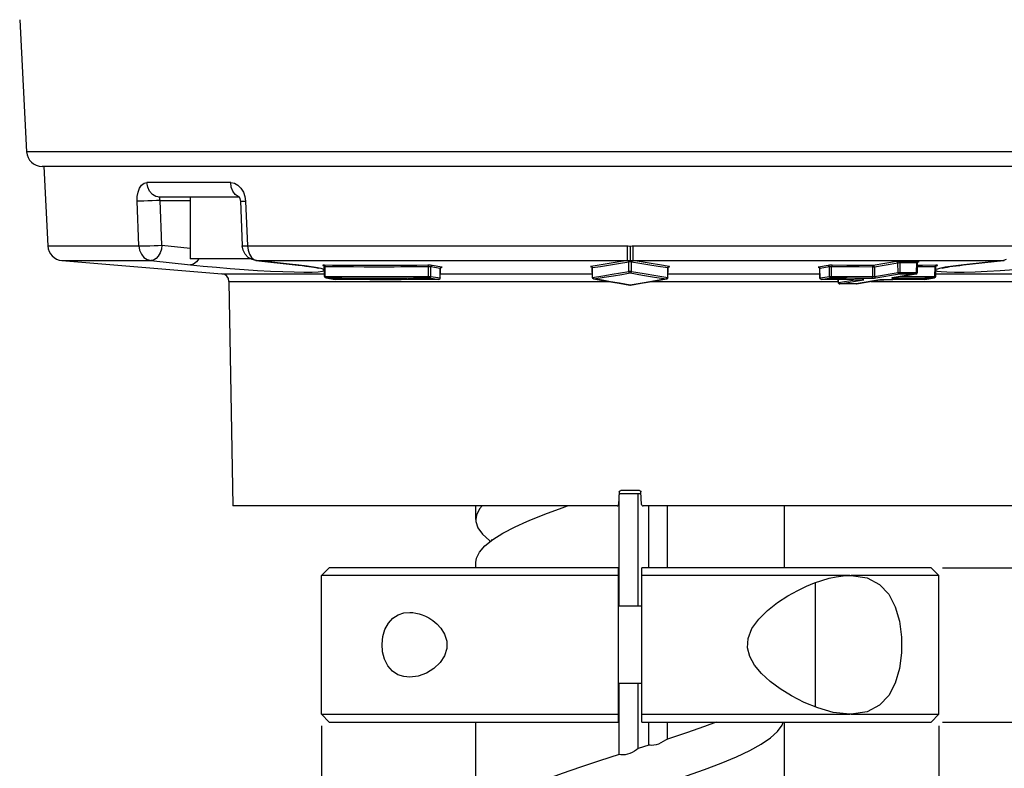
# Model space of a CAD drawing. Header units: millimetres. Extents: x 0 to 3360, y 0 to 2376.
# Tile 141 of 144: x 2755 to 2882, y 1918 to 2015. Entities that reach past the tile are written whole.
import ezdxf

# ---------------------------------------------------------------- set-up
doc = ezdxf.new("R2010")
doc.units = ezdxf.units.MM
doc.header["$LTSCALE"] = 184.8
doc.layers.get('0').update_dxf_attribs({"linetype": 'CONTINUOUS'})
for name, color, linetype in [('ASSY', 7, 'CONTINUOUS'), ('AXIS', 7, 'CONTINUOUS'), ('CHAMFER', 7, 'CONTINUOUS'), ('DRAFT', 7, 'CONTINUOUS'), ('DRIV_DIM', 7, 'CONTINUOUS'), ('ROUND', 7, 'CONTINUOUS')]:
    doc.layers.add(name, color=color, linetype=linetype)
doc.styles.get("Standard").update_dxf_attribs({"font": 'txt', "width": 0.8})
doc.dimstyles.new('DIMSTYLE_1', dxfattribs={"dimtxt": 19, "dimasz": 9, "dimexe": 2, "dimexo": 1.5, "dimgap": 4.75, "dimtad": 1, "dimdec": 3, "dimlfac": 0.5, "dimdsep": 46, "dimtxsty": 'STANDARD', "dimblk": 'OPEN', "dimblk1": 'OPEN', "dimblk2": 'OPEN', "dimcen": 0.09, "dimadec": 3, "dimazin": 2, "dimtp": 0.2, "dimtm": 0.2, "dimtfac": 1, "dimtdec": 3, "dimtofl": 0, "dimtmove": 0, "dimatfit": 3, "dimldrblk": 'OPEN', "dimfxl": 1, "dimtolj": 1, "dimarcsym": 0})
doc.dimstyles.new('DIMSTYLE_16', dxfattribs={"dimtxt": 19, "dimasz": 9, "dimexe": 2, "dimexo": 1.5, "dimgap": 4.75, "dimtad": 1, "dimdec": 3, "dimlfac": 0.5, "dimdsep": 46, "dimtxsty": 'STANDARD', "dimblk": 'OPEN', "dimblk1": 'OPEN', "dimblk2": 'OPEN', "dimcen": 0.09, "dimadec": 3, "dimazin": 2, "dimtp": 0.3, "dimtm": 0.3, "dimtfac": 1, "dimtdec": 3, "dimtofl": 0, "dimtmove": 0, "dimatfit": 3, "dimldrblk": 'OPEN', "dimfxl": 1, "dimtolj": 1, "dimarcsym": 0})

# ---------------------------------------------------------------- blocks, each defined once
blk = doc.blocks.new('_OPEN')
at = {"color": 0, "linetype": 'BYBLOCK'}
for p, q in [((0, 0), (-1, 0.333)), ((-1, -0.333), (0, 0)), ((-1, 0), (0, 0))]:
    blk.add_line(p, q, dxfattribs=at)
blk = doc.blocks.new('*D56')
at = {"layer": 'DRIV_DIM', "color": 2, "linetype": 'CONTINUOUS'}
for p, q in [((2934, 1943.95), (2934, 1985.49)), ((2934, 1985.49), (2934, 1933.95)), ((2874.17, 1943.95), (2936, 1943.95)), ((2934, 1919.95), (2934, 1933.95)), ((2874.17, 1923.95), (2936, 1923.95)), ((2934, 1923.95), (2934, 1919.95))]:
    blk.add_line(p, q, dxfattribs=at)
at = {"layer": 'DRIV_DIM', "color": 2, "linetype": 'CONTINUOUS', "xscale": 9, "yscale": 9, "zscale": 9}
for p, rotation in [((2934, 1943.95), 270), ((2934, 1923.95), 90)]:
    blk.add_blockref('_OPEN', p, dxfattribs=dict(at, rotation=rotation))
blk = doc.blocks.new('*D57')
at = {"layer": 'DRIV_DIM', "color": 2, "linetype": 'CONTINUOUS'}
for p, q in [((2793.67, 1923.45), (2793.67, 1770.05)), ((2873.67, 1923.45), (2873.67, 1770.05)), ((2793.67, 1772.05), (2833.67, 1772.05)), ((2873.67, 1772.05), (2833.67, 1772.05))]:
    blk.add_line(p, q, dxfattribs=at)
at = {"layer": 'DRIV_DIM', "color": 2, "linetype": 'CONTINUOUS', "xscale": 9, "yscale": 9, "zscale": 9, "rotation": 180}
blk.add_blockref('_OPEN', (2793.67, 1772.05), dxfattribs=at)
at = {"layer": 'DRIV_DIM', "color": 2, "linetype": 'CONTINUOUS', "xscale": 9, "yscale": 9, "zscale": 9}
blk.add_blockref('_OPEN', (2873.67, 1772.05), dxfattribs=at)
blk = doc.blocks.new('*D68')
at = {"layer": 'DRIV_DIM', "color": 2, "linetype": 'CONTINUOUS'}
for p, q in [((2874.17, 1923.95), (2936, 1923.95)), ((2934, 1923.95), (2934, 1893.95)), ((2934, 1863.95), (2934, 1893.95)), ((2855.17, 1863.95), (2936, 1863.95))]:
    blk.add_line(p, q, dxfattribs=at)
at = {"layer": 'DRIV_DIM', "color": 2, "linetype": 'CONTINUOUS', "xscale": 9, "yscale": 9, "zscale": 9}
for p, rotation in [((2934, 1923.95), 90), ((2934, 1863.95), 270)]:
    blk.add_blockref('_OPEN', p, dxfattribs=dict(at, rotation=rotation))

msp = doc.modelspace()

# ---------------------------------------------------------------- linework, layer by layer
at = {"color": 7, "linetype": 'CONTINUOUS'}
for p, q in [((2832.25555, 1953.55463), (2835.08784, 1953.55463)), ((2813.6717, 1950.18649), (2813.6717, 1951.95463)), ((2853.6717, 1943.95463), (2853.6717, 1951.95463)), ((2813.6717, 1943.95463), (2813.6717, 1944.61166)), ((2793.6717, 1924.95497), (2793.6717, 1942.9543)), ((2873.6717, 1924.95497), (2873.6717, 1942.9543)), ((2835.1717, 1938.95463), (2832.1717, 1938.95463)), ((2835.1717, 1928.95463), (2832.1717, 1928.95463)), ((2813.6717, 1910.18649), (2813.6717, 1923.95463)), ((2853.6717, 1890.18649), (2853.6717, 1923.95463))]:
    msp.add_line(p, q, dxfattribs=at)
msp.add_lwpolyline([(2815.74687, 1947.57725), (2815.73408, 1947.59948), (2815.75295, 1947.53143)], dxfattribs=at)
at = {"layer": 'ASSY', "color": 7, "linetype": 'CONTINUOUS'}
for p, q in [((2776.6717, 1991.95463), (2776.6717, 1983.95463)), ((2784.55275, 1983.95463), (2776.6717, 1983.95463)), ((2857.6717, 1942.01384), (2857.6717, 1925.9077))]:
    msp.add_line(p, q, dxfattribs=at)
at = {"layer": 'AXIS', "color": 7, "linetype": 'CONTINUOUS'}
for p, q in [((2760.04315, 1983.75701), (2780.77067, 1982.02972)), ((2832.24776, 1938.95463), (2832.24776, 1953.40603)), ((2834.73489, 1938.95463), (2834.73489, 1953.55463)), ((2836.09271, 1943.95463), (2836.09271, 1951.95463)), ((2838.53815, 1943.95463), (2838.53815, 1951.95463)), ((2814.84378, 1946.80196), (2815.86247, 1947.6193)), ((2832.1717, 1942.95463), (2793.6717, 1942.9543)), ((2862.16069, 1942.9543), (2835.1717, 1942.95463)), ((2862.16069, 1942.9543), (2862.23694, 1942.95463)), ((2862.23693, 1942.95463), (2862.27543, 1942.95455)), ((2862.27543, 1942.95455), (2862.31371, 1942.9543)), ((2873.6717, 1942.9543), (2862.31371, 1942.9543)), ((2832.24776, 1919.73286), (2832.24776, 1928.95463)), ((2834.73489, 1920.52508), (2834.73489, 1928.95463)), ((2793.6717, 1924.95497), (2832.1717, 1924.95463)), ((2835.1717, 1924.95463), (2862.16069, 1924.95497)), ((2862.19896, 1924.95472), (2862.16069, 1924.95497)), ((2862.23694, 1924.95463), (2862.19896, 1924.95472)), ((2862.31371, 1924.95497), (2862.23693, 1924.95463)), ((2862.31371, 1924.95497), (2873.6717, 1924.95497)), ((2836.09271, 1920.95902), (2836.09271, 1923.95463)), ((2838.53815, 1921.75124), (2838.53815, 1923.95463)), ((2836.09271, 1920.95902), (2834.73489, 1920.52508))]:
    msp.add_line(p, q, dxfattribs=at)
for points in [[(2814.4777, 1951.95463), (2814.135, 1951.55944), (2813.74781, 1950.74209), (2813.6717, 1950.18649)], [(2820.30763, 1949.95294), (2820.58665, 1950.07133), (2822.63095, 1950.88868), (2824.85696, 1951.70601), (2825.57823, 1951.95463)], [(2813.6717, 1950.18649), (2813.6886, 1949.92475), (2813.95832, 1949.1074), (2814.55255, 1948.29005), (2815.46151, 1947.4727), (2815.57994, 1947.39261)], [(2815.86247, 1947.6193), (2817.17432, 1948.43665), (2818.75773, 1949.25399), (2820.30763, 1949.95294)], [(2813.6717, 1944.61166), (2813.74781, 1945.16727), (2814.135, 1945.98461), (2814.84378, 1946.80196)], [(2858.01041, 1925.76996), (2856.21039, 1926.50195), (2854.57221, 1927.34208), (2853.10631, 1928.25028), (2851.8179, 1929.20891), (2850.70691, 1930.22575), (2849.80935, 1931.30205), (2849.18363, 1932.42912), (2848.89171, 1933.55742), (2848.96386, 1934.78661), (2849.46157, 1936.05453), (2850.33644, 1937.27969), (2851.4872, 1938.42107), (2852.78786, 1939.4383), (2854.12859, 1940.30936), (2855.39507, 1941.01041), (2856.53124, 1941.55234), (2857.5584, 1941.97433), (2858.51776, 1942.30888), (2859.45066, 1942.5754), (2860.37273, 1942.77616), (2861.27911, 1942.90485), (2862.16069, 1942.9543)], [(2862.31371, 1942.9543), (2864.38266, 1942.63666), (2865.98952, 1941.78902), (2867.18951, 1940.50697), (2868.03996, 1938.87663), (2868.57807, 1937.00636), (2868.8402, 1934.9675), (2868.83799, 1932.90636), (2868.57076, 1930.86692), (2868.02886, 1929.00425), (2867.18507, 1927.39588), (2865.99905, 1926.12765), (2864.38596, 1925.27369), (2862.31371, 1924.95497)], [(2805.10598, 1929.75463), (2804.34458, 1929.83124), (2803.58584, 1930.08813), (2802.88165, 1930.55497), (2802.28048, 1931.24501), (2801.84634, 1932.10112), (2801.59353, 1933.06442), (2801.5235, 1934.05209), (2801.62687, 1935.03045), (2801.90327, 1935.95268), (2802.34761, 1936.76158), (2802.93855, 1937.40292), (2803.62472, 1937.83964), (2804.3597, 1938.08115), (2805.10598, 1938.15463)], [(2805.10598, 1938.15463), (2805.51037, 1938.1349), (2805.91976, 1938.07642), (2806.32572, 1937.98181), (2806.72796, 1937.85254), (2807.14338, 1937.68108), (2807.59317, 1937.44906), (2808.09472, 1937.12553), (2808.63445, 1936.68064), (2809.16333, 1936.0973), (2809.62533, 1935.33933), (2809.90429, 1934.42893), (2809.9027, 1933.47008), (2809.60435, 1932.52551), (2809.03983, 1931.65761), (2808.24577, 1930.89678), (2807.27359, 1930.29019), (2806.19683, 1929.89352), (2805.10598, 1929.75463)], [(2862.16069, 1924.95497), (2859.99791, 1925.20675), (2858.01041, 1925.76996)], [(2844.81147, 1923.95463), (2843.30521, 1923.38593), (2840.98184, 1922.56858), (2838.53815, 1921.75124)], [(2838.53815, 1916.17641), (2840.98184, 1916.99375), (2843.30521, 1917.8111), (2845.47, 1918.62844), (2847.44058, 1919.44578), (2849.18451, 1920.26313), (2850.67309, 1921.08047), (2851.88182, 1921.89782), (2852.79078, 1922.71516), (2853.38503, 1923.53251), (2853.52435, 1923.95463)], [(2838.53815, 1921.75124), (2838.27315, 1921.5924), (2837.96786, 1921.41113), (2837.65265, 1921.24127), (2837.34394, 1921.10285), (2837.04571, 1921.003), (2836.76035, 1920.94342), (2836.49645, 1920.92226), (2836.26672, 1920.93204), (2836.09271, 1920.95902)], [(2834.73489, 1920.52508), (2834.51616, 1920.36648), (2834.24494, 1920.18518), (2833.9498, 1920.0153), (2833.64794, 1919.87682), (2833.34458, 1919.77692), (2833.04223, 1919.71732), (2832.74846, 1919.6961), (2832.47594, 1919.70588), (2832.24776, 1919.73286)], [(2832.24776, 1919.73286), (2829.70528, 1918.91552), (2827.22809, 1918.09818), (2824.85699, 1917.28085), (2822.63096, 1916.46351), (2820.58665, 1915.64616), (2818.75773, 1914.82881), (2817.17432, 1914.01147), (2815.86247, 1913.19413), (2814.84376, 1912.37678), (2814.13499, 1911.55943), (2813.74781, 1910.74208), (2813.6717, 1910.18649)]]:
    msp.add_lwpolyline(points, dxfattribs=at)
at = {"layer": 'CHAMFER', "color": 7, "linetype": 'CONTINUOUS'}
for p, q in [((2794.67203, 1943.95463), (2793.6717, 1942.9543)), ((2832.1717, 1943.95463), (2794.67276, 1943.95463)), ((2832.1717, 1923.95463), (2832.1717, 1943.95463)), ((2835.1717, 1923.95463), (2835.1717, 1943.95463)), ((2872.67063, 1943.95463), (2835.1717, 1943.95463)), ((2872.67137, 1943.95463), (2873.6717, 1942.9543)), ((2794.67203, 1923.95463), (2793.6717, 1924.95497)), ((2872.67137, 1923.95463), (2873.6717, 1924.95497)), ((2794.67276, 1923.95463), (2832.1717, 1923.95463)), ((2835.1717, 1923.95463), (2872.67063, 1923.95463))]:
    msp.add_line(p, q, dxfattribs=at)
at = {"layer": 'DRAFT', "color": 7, "linetype": 'CONTINUOUS'}
for p, q in [((2754.56206, 2014.96545), (2755.45905, 1997.84996)), ((2757.6717, 1995.95463), (2758.21198, 1985.64543)), ((2781.68747, 1981.05063), (2782.19535, 1951.95463))]:
    msp.add_line(p, q, dxfattribs=at)
at = {"layer": 'ROUND', "color": 9, "linetype": 'CONTINUOUS'}
for p, q in [((2911.88435, 1997.84996), (2755.45905, 1997.84996)), ((2781.90427, 1993.84996), (2771.05572, 1993.84996)), ((2782.98305, 1992.01826), (2782.8587, 1992.04615)), ((2770.01412, 1985.64543), (2769.78173, 1991.44996)), ((2773.00308, 1985.7501), (2772.77005, 1991.55463)), ((2772.77005, 1991.55463), (2776.6717, 1991.55463)), ((2783.8453, 1991.44996), (2784.07922, 1985.64543)), ((2758.21198, 1985.64543), (2770.38522, 1985.64542)), ((2773.00308, 1985.7501), (2776.6717, 1985.35132)), ((2833.59964, 1985.63605), (2833.67162, 1985.6346)), ((2833.67162, 1985.6346), (2833.74401, 1985.63605)), ((2833.67162, 1985.6346), (2833.67167, 1983.77232)), ((2760.04315, 1983.75701), (2771.55889, 1983.75701)), ((2771.55889, 1983.75701), (2776.68389, 1983.19994)), ((2784.91505, 1983.88632), (2785.28267, 1983.75701)), ((2785.1769, 1983.76169), (2785.28267, 1983.75701)), ((2790.30304, 1983.21164), (2785.28267, 1983.75701)), ((2785.28267, 1983.75701), (2833.31702, 1983.757)), ((2790.30229, 1983.20471), (2790.41077, 1983.19994)), ((2790.41077, 1983.19994), (2790.30304, 1983.21164)), ((2793.90517, 1983.11552), (2793.92767, 1983.11355)), ((2793.90517, 1983.11552), (2793.92123, 1983.11287)), ((2794.05078, 1983.14465), (2794.09645, 1983.11341)), ((2794.09645, 1983.11341), (2794.12903, 1983.04257)), ((2794.12903, 1983.04257), (2794.14083, 1982.94883)), ((2800.25517, 1983.10695), (2799.1156, 1983.10902)), ((2801.23854, 1983.10693), (2800.25517, 1983.10695)), ((2802.13659, 1983.10834), (2801.23854, 1983.10693)), ((2803.01426, 1983.11104), (2802.13659, 1983.10834)), ((2803.87212, 1983.11493), (2803.01426, 1983.11104)), ((2804.85034, 1983.12087), (2803.87212, 1983.11493)), ((2806.02836, 1983.13016), (2804.85034, 1983.12087)), ((2807.46659, 1983.14465), (2806.02836, 1983.13016)), ((2807.49561, 1983.14478), (2807.46659, 1983.14465)), ((2807.54661, 1983.04257), (2807.56001, 1982.94883)), ((2807.86093, 1983.0173), (2807.83299, 1982.9197)), ((2809.2547, 1982.90959), (2808.01263, 1983.11552)), ((2829.66228, 1983.1558), (2828.60064, 1982.98483)), ((2830.93714, 1983.36344), (2829.66228, 1983.1558)), ((2831.11534, 1983.16762), (2829.84014, 1982.95998)), ((2831.99635, 1983.53771), (2830.93714, 1983.36344)), ((2832.17481, 1983.34189), (2831.11534, 1983.16762)), ((2833.31702, 1983.757), (2831.99635, 1983.53771)), ((2833.49284, 1983.56069), (2832.17481, 1983.34189)), ((2833.49284, 1982.33613), (2833.49284, 1983.56069)), ((2833.85055, 1982.33614), (2833.85055, 1983.56069)), ((2834.92811, 1983.38165), (2833.85055, 1983.56069)), ((2834.02629, 1983.75701), (2882.06072, 1983.75701)), ((2835.10664, 1983.57747), (2834.02629, 1983.75701)), ((2836.22623, 1983.16792), (2834.92811, 1983.38165)), ((2836.40443, 1983.36373), (2835.10664, 1983.57747)), ((2837.29096, 1982.99438), (2836.22623, 1983.16792)), ((2837.46888, 1983.1902), (2836.40443, 1983.36373)), ((2838.5652, 1982.78901), (2837.29096, 1982.99438)), ((2838.74275, 1982.98483), (2837.46888, 1983.1902)), ((2859.33076, 1983.11552), (2858.08869, 1982.90959)), ((2859.48246, 1983.0173), (2859.51041, 1982.9197)), ((2859.79678, 1983.04257), (2859.78338, 1982.94883)), ((2868.20521, 1983.61741), (2865.15846, 1983.10846)), ((2868.38636, 1983.42159), (2865.33958, 1982.91264)), ((2868.35812, 1983.51966), (2868.38636, 1983.42159)), ((2868.39408, 1982.21353), (2868.38636, 1983.42159)), ((2868.67203, 1983.548), (2868.65932, 1983.45429)), ((2868.66725, 1982.21353), (2868.65932, 1983.45429)), ((2869.44472, 1983.64931), (2868.74013, 1983.65012)), ((2870.83544, 1983.45429), (2869.35295, 1983.45349)), ((2870.92688, 1983.6501), (2869.44472, 1983.64931)), ((2870.80586, 1982.21353), (2870.83544, 1983.45429)), ((2870.84792, 1983.548), (2870.83544, 1983.45429)), ((2870.88803, 1983.4535), (2870.83544, 1983.45429)), ((2870.88099, 1983.61883), (2870.84792, 1983.548)), ((2870.92688, 1983.6501), (2870.88099, 1983.61883)), ((2871.03201, 1983.64835), (2870.92688, 1983.6501)), ((2871.09534, 1983.64371), (2871.03201, 1983.64835)), ((2871.0724, 1983.61741), (2871.04832, 1983.6154)), ((2871.04865, 1983.61346), (2871.0724, 1983.61741)), ((2873.21436, 1983.04257), (2873.20256, 1982.94883)), ((2873.24694, 1983.11341), (2873.21436, 1983.04257)), ((2873.29261, 1983.14465), (2873.24694, 1983.11341)), ((2873.39773, 1983.14403), (2873.29261, 1983.14465)), ((2873.4611, 1983.14031), (2873.39773, 1983.14403)), ((2873.43822, 1983.11552), (2873.41574, 1983.11355)), ((2873.41602, 1983.11186), (2873.43822, 1983.11552)), ((2882.06072, 1983.75701), (2876.93262, 1983.19994)), ((2877.04108, 1983.20471), (2876.93262, 1983.19994)), ((2882.42838, 1983.88634), (2882.06072, 1983.75701)), ((2882.16649, 1983.76169), (2882.06072, 1983.75701)), ((2780.77067, 1982.02972), (2794.06276, 1982.02972)), ((2794.04234, 1982.94), (2794.04113, 1982.93699)), ((2794.17042, 1981.70813), (2794.14083, 1982.94883)), ((2795.70063, 1982.93348), (2794.14083, 1982.94883)), ((2797.04903, 1982.92312), (2795.70063, 1982.93348)), ((2800.34673, 1982.91113), (2799.20687, 1982.9132)), ((2801.33034, 1982.91111), (2800.34673, 1982.91113)), ((2802.22862, 1982.91252), (2801.33034, 1982.91111)), ((2803.10652, 1982.91522), (2802.22862, 1982.91252)), ((2803.9646, 1982.91911), (2803.10652, 1982.91522)), ((2804.94307, 1982.92505), (2803.9646, 1982.91911)), ((2806.1214, 1982.93435), (2804.94307, 1982.92505)), ((2807.56001, 1982.94883), (2806.1214, 1982.93435)), ((2807.55208, 1981.70813), (2807.56001, 1982.94883)), ((2807.62434, 1982.94918), (2807.56001, 1982.94883)), ((2807.82524, 1981.70813), (2807.83299, 1982.9197)), ((2809.07513, 1982.71377), (2807.83299, 1982.9197)), ((2809.04632, 1981.50554), (2809.07513, 1982.71377)), ((2809.10306, 1982.81135), (2809.07513, 1982.71377)), ((2809.09843, 1982.70338), (2809.07513, 1982.71377)), ((2809.08561, 1982.02972), (2828.77189, 1982.02972)), ((2809.10155, 1982.69797), (2809.09843, 1982.70338)), ((2809.22778, 1982.87668), (2809.27649, 1982.88163)), ((2828.60123, 1982.95511), (2828.63384, 1982.9529)), ((2828.60123, 1982.95511), (2828.64205, 1982.94809)), ((2828.75141, 1982.88482), (2828.77819, 1982.78901)), ((2828.75949, 1982.77972), (2828.75735, 1982.77484)), ((2829.84014, 1982.95998), (2828.77819, 1982.78901)), ((2828.80205, 1981.56611), (2828.77819, 1982.78901)), ((2837.00544, 1981.81481), (2838.54134, 1981.56616)), ((2838.54134, 1981.56616), (2838.5652, 1982.78901)), ((2838.56041, 1982.92385), (2838.74216, 1982.95511)), ((2838.59198, 1982.88482), (2838.5652, 1982.78901)), ((2838.57767, 1982.78417), (2838.5652, 1982.78901)), ((2838.5715, 1982.02972), (2858.25778, 1982.02972)), ((2838.74216, 1982.95511), (2838.70954, 1982.9529)), ((2858.06849, 1982.88139), (2858.13185, 1982.87565)), ((2858.13185, 1982.87565), (2858.23588, 1982.87239)), ((2858.24033, 1982.81135), (2858.26826, 1982.71377)), ((2858.24309, 1982.70142), (2858.24184, 1982.69797)), ((2859.51041, 1982.9197), (2858.26826, 1982.71377)), ((2858.29707, 1981.50554), (2858.26826, 1982.71377)), ((2859.51815, 1981.70813), (2859.51041, 1982.9197)), ((2859.79131, 1981.70813), (2859.78338, 1982.94883)), ((2861.64642, 1982.93073), (2859.78338, 1982.94883)), ((2863.35745, 1982.91922), (2861.64642, 1982.93073)), ((2865.06642, 1982.91264), (2863.35745, 1982.91922)), ((2865.06642, 1982.91264), (2865.07435, 1981.67188)), ((2865.33958, 1982.91264), (2865.3473, 1981.70452)), ((2865.3473, 1981.70452), (2868.39408, 1982.21353)), ((2865.52852, 1981.5087), (2868.57532, 1982.01771)), ((2870.71442, 1982.01771), (2867.65228, 1981.5087)), ((2870.76075, 1982.04956), (2870.71442, 1982.01771)), ((2870.73792, 1982.01961), (2870.71442, 1982.01771)), ((2870.80586, 1982.21353), (2870.87903, 1982.21226)), ((2870.87903, 1982.21226), (2870.90582, 1982.21226)), ((2871.49212, 1982.932), (2870.92288, 1982.92802)), ((2873.25515, 1982.94918), (2871.49212, 1982.932)), ((2873.17297, 1981.70813), (2873.20256, 1982.94883)), ((2873.28063, 1982.02972), (2886.57272, 1982.02972)), ((2873.78531, 1982.72898), (2873.38582, 1982.59764)), ((2874.4991, 1982.875), (2873.78531, 1982.72898)), ((2781.68747, 1981.05063), (2830.83263, 1981.05063)), ((2794.21437, 1981.54412), (2794.26047, 1981.51231)), ((2794.23853, 1981.51418), (2794.26047, 1981.51231)), ((2795.48761, 1981.30972), (2794.26047, 1981.51231)), ((2794.26047, 1981.51231), (2795.01047, 1981.50431)), ((2795.01047, 1981.50431), (2796.30308, 1981.49272)), ((2795.49605, 1981.30903), (2795.48761, 1981.30972)), ((2796.21255, 1981.68854), (2797.27483, 1981.68112)), ((2796.30308, 1981.49272), (2797.36562, 1981.4853)), ((2797.27483, 1981.68112), (2798.59483, 1981.67456)), ((2797.36562, 1981.4853), (2798.68594, 1981.47874)), ((2798.59483, 1981.67456), (2799.91246, 1981.67096)), ((2798.68594, 1981.47874), (2800.0039, 1981.47514)), ((2799.91246, 1981.67096), (2801.34967, 1981.67039)), ((2800.0039, 1981.47514), (2801.44147, 1981.47458)), ((2801.34967, 1981.67039), (2802.489, 1981.67244)), ((2801.44147, 1981.47458), (2802.5811, 1981.47663)), ((2802.489, 1981.67244), (2803.85554, 1981.67781)), ((2802.5811, 1981.47663), (2803.94799, 1981.48199)), ((2807.64551, 1981.51231), (2808.86665, 1981.30972)), ((2807.82524, 1981.70813), (2809.04632, 1981.50554)), ((2808.95392, 1981.33721), (2808.86665, 1981.30972)), ((2808.87425, 1981.30903), (2808.86665, 1981.30972)), ((2809.04632, 1981.50554), (2809.07309, 1981.50426)), ((2828.80205, 1981.56614), (2828.78096, 1981.56573)), ((2828.82883, 1981.47031), (2828.80205, 1981.56614)), ((2828.94705, 1981.37252), (2828.9797, 1981.37032)), ((2833.6717, 1980.5768), (2833.63825, 1980.57894)), ((2833.70515, 1980.57894), (2833.6717, 1980.5768)), ((2834.9737, 1980.79426), (2833.6722, 1980.57683)), ((2836.50189, 1981.05235), (2834.9737, 1980.79426)), ((2838.36385, 1981.37032), (2836.50189, 1981.05235)), ((2836.51072, 1981.05063), (2860.66328, 1981.05063)), ((2838.44999, 1981.39915), (2838.36369, 1981.37032)), ((2838.36369, 1981.37032), (2838.3967, 1981.37259)), ((2838.56244, 1981.56573), (2838.54134, 1981.56614)), ((2858.2703, 1981.50426), (2858.29707, 1981.50554)), ((2858.29707, 1981.50554), (2859.51815, 1981.70813)), ((2858.38947, 1981.33721), (2858.47674, 1981.30972)), ((2858.46914, 1981.30903), (2858.47674, 1981.30972)), ((2858.47674, 1981.30972), (2859.69788, 1981.51231)), ((2860.66328, 1980.92521), (2860.69004, 1980.92648)), ((2860.69004, 1980.92648), (2860.68142, 1981.28816)), ((2860.69004, 1980.92648), (2862.77963, 1981.27556)), ((2860.78332, 1980.75762), (2860.87121, 1980.73066)), ((2860.864, 1980.72998), (2860.87121, 1980.73066)), ((2860.87121, 1980.73066), (2863.90917, 1981.23817)), ((2862.96249, 1980.72998), (2862.97153, 1980.73066)), ((2866.02478, 1981.23817), (2862.97153, 1980.73066)), ((2862.99646, 1980.73281), (2862.97153, 1980.73066)), ((2863.75343, 1981.27151), (2863.76188, 1981.2722)), ((2863.77156, 1981.27142), (2863.76188, 1981.2722)), ((2863.82239, 1981.2644), (2863.90917, 1981.23817)), ((2863.85669, 1981.27042), (2863.83798, 1981.27)), ((2864.90854, 1981.05063), (2885.65592, 1981.05063)), ((2865.0283, 1981.50733), (2864.98231, 1981.47606)), ((2865.3473, 1981.70452), (2865.37556, 1981.60643)), ((2866.10053, 1981.24816), (2866.02478, 1981.23817)), ((2866.04885, 1981.24017), (2866.02478, 1981.23817)), ((2866.44541, 1981.27005), (2866.44444, 1981.2695)), ((2866.56319, 1981.27151), (2866.57141, 1981.2722)), ((2867.67641, 1981.5107), (2867.65228, 1981.5087)), ((2867.7031, 1981.47736), (2867.79798, 1981.47606)), ((2868.6614, 1981.67443), (2869.98375, 1981.68061)), ((2870.89754, 1981.49161), (2871.87675, 1981.49996)), ((2871.84734, 1981.30903), (2871.85578, 1981.30972)), ((2873.08292, 1981.51231), (2871.85578, 1981.30972)), ((2871.87675, 1981.49996), (2873.08292, 1981.51231)), ((2872.03925, 1981.69639), (2873.17297, 1981.70813)), ((2873.12902, 1981.54412), (2873.08292, 1981.51231)), ((2873.10486, 1981.51418), (2873.08292, 1981.51231)), ((2873.17297, 1981.70813), (2873.24614, 1981.70686)), ((2873.24614, 1981.70686), (2873.27293, 1981.70686))]:
    msp.add_line(p, q, dxfattribs=at)
at = {"layer": 'ROUND', "color": 7, "linetype": 'CONTINUOUS'}
for p, q in [((2909.887, 1995.95463), (2757.45639, 1995.95463)), ((2783.02616, 1991.95463), (2772.70364, 1991.95463)), ((2783.16041, 1991.47441), (2783.39343, 1985.66988)), ((2785.17553, 1983.76183), (2790.63524, 1983.16776)), ((2807.59522, 1983.14403), (2807.49561, 1983.14478)), ((2807.72699, 1983.13986), (2807.59522, 1983.14403)), ((2859.72232, 1983.14347), (2859.61657, 1983.13985)), ((2868.59845, 1983.64764), (2868.50471, 1983.64387)), ((2870.90582, 1982.21226), (2870.93508, 1983.43945)), ((2871.00957, 1983.58914), (2871.04881, 1983.61276)), ((2871.04881, 1983.61276), (2871.05994, 1983.61708)), ((2873.37766, 1983.08756), (2873.41814, 1983.11151)), ((2873.41814, 1983.11151), (2873.42928, 1983.11569)), ((2876.85159, 1983.18389), (2882.06146, 1983.75026)), ((2882.06146, 1983.75026), (2882.16786, 1983.76183)), ((2794.03633, 1982.97584), (2794.04109, 1982.93846)), ((2794.07046, 1981.70686), (2794.04113, 1982.937)), ((2809.07309, 1981.50426), (2809.10155, 1982.69797)), ((2809.22243, 1982.87431), (2809.237, 1982.87915)), ((2828.7456, 1982.83815), (2828.75735, 1982.77483)), ((2828.78095, 1981.56573), (2828.75735, 1982.77484)), ((2838.56244, 1981.56573), (2838.58604, 1982.77484)), ((2838.70226, 1982.94944), (2838.71249, 1982.95313)), ((2858.23222, 1982.75436), (2858.24184, 1982.69796)), ((2858.2703, 1981.50426), (2858.24184, 1982.69797)), ((2867.6765, 1981.51072), (2870.73867, 1982.01973)), ((2870.87959, 1982.11791), (2870.90582, 1982.21226)), ((2873.27293, 1981.70686), (2873.30226, 1982.93699)), ((2794.0965, 1981.61284), (2794.07046, 1981.70686)), ((2794.23782, 1981.51429), (2795.46504, 1981.3117)), ((2795.49514, 1981.30904), (2795.46498, 1981.3117)), ((2802.20821, 1981.27046), (2801.16735, 1981.27136)), ((2803.12643, 1981.27126), (2802.20821, 1981.27046)), ((2803.99619, 1981.27338), (2803.12643, 1981.27126)), ((2804.84906, 1981.27675), (2803.99619, 1981.27338)), ((2805.74557, 1981.28166), (2804.84906, 1981.27675)), ((2806.80984, 1981.28933), (2805.74557, 1981.28166)), ((2808.10969, 1981.30136), (2806.80984, 1981.28933)), ((2808.86665, 1981.30972), (2808.10969, 1981.30136)), ((2828.79595, 1981.49355), (2828.78096, 1981.56573)), ((2836.74299, 1981.0899), (2838.39633, 1981.37252)), ((2838.53945, 1981.47645), (2838.56244, 1981.56573)), ((2860.66328, 1980.92521), (2860.65462, 1981.28836)), ((2862.99572, 1980.73268), (2866.04899, 1981.24019)), ((2863.88233, 1981.26747), (2863.89535, 1981.26615)), ((2865.18594, 1981.48029), (2865.23153, 1981.48234)), ((2866.21223, 1981.25753), (2866.32115, 1981.26444)), ((2867.70619, 1981.27614), (2866.57141, 1981.2722)), ((2868.7582, 1981.28181), (2867.70619, 1981.27614)), ((2871.84825, 1981.30904), (2871.87841, 1981.3117)), ((2871.87836, 1981.3117), (2873.10557, 1981.51429)), ((2873.24689, 1981.61284), (2873.27293, 1981.70686)), ((2832.26658, 1953.7651), (2832.18163, 1952.14417)), ((2834.87709, 1953.95463), (2832.4663, 1953.95463)), ((2835.16176, 1952.14417), (2835.07681, 1953.7651)), ((2831.9819, 1951.95463), (2782.19613, 1951.95463)), ((2885.14726, 1951.95463), (2835.36149, 1951.95463))]:
    msp.add_line(p, q, dxfattribs=at)
at = {"layer": 'ROUND', "color": 9, "linetype": 'CONTINUOUS'}
for points in [[(2769.78173, 1991.44996), (2769.80109, 1992.05781), (2769.90842, 1992.63144), (2770.10037, 1993.13118), (2770.36706, 1993.51916), (2770.69296, 1993.76557), (2771.05572, 1993.84996)], [(2772.70364, 1991.95463), (2772.21017, 1992.04615), (2771.76186, 1992.31233), (2771.39974, 1992.72882), (2771.15695, 1993.25749), (2771.05572, 1993.84996)], [(2782.8587, 1992.04615), (2782.48806, 1992.31233), (2782.18868, 1992.72882), (2781.98796, 1993.25749), (2781.90427, 1993.84996)], [(2781.90427, 1993.84996), (2782.38662, 1993.7655), (2782.84426, 1993.51909), (2783.24319, 1993.13095), (2783.55526, 1992.63124), (2783.75984, 1992.05704), (2783.8453, 1991.44996)], [(2772.77109, 1991.55463), (2772.74518, 1991.65829), (2772.72275, 1991.75328), (2772.70477, 1991.83592), (2772.69415, 1991.90002), (2772.69335, 1991.94071), (2772.70364, 1991.95463)], [(2772.77005, 1991.55463), (2772.29068, 1991.52485), (2771.74451, 1991.49747), (2771.17577, 1991.47473), (2770.63052, 1991.45845), (2770.15295, 1991.44997), (2769.78173, 1991.44996)], [(2783.16041, 1991.47441), (2783.23959, 1991.45845), (2783.47422, 1991.44997), (2783.8453, 1991.44996)], [(2770.01412, 1985.64543), (2770.10616, 1985.09067), (2770.32947, 1984.58201), (2770.66541, 1984.16933), (2771.08696, 1983.88634), (2771.55889, 1983.75701)], [(2770.38522, 1985.64542), (2770.86281, 1985.65389), (2771.40818, 1985.67017), (2771.97711, 1985.69292), (2772.52351, 1985.7203), (2773.00308, 1985.7501)], [(2773.00308, 1985.7501), (2772.92703, 1985.23695), (2772.76581, 1984.75297), (2772.52962, 1984.336), (2772.23606, 1984.01807), (2771.90455, 1983.82025), (2771.55889, 1983.75701)], [(2783.39343, 1985.66988), (2783.47284, 1985.65389), (2783.70778, 1985.64542), (2833.29026, 1985.64543)], [(2784.07922, 1985.64543), (2784.15095, 1985.09054), (2784.32495, 1984.58188), (2784.58666, 1984.16927), (2784.91505, 1983.88632)], [(2833.29026, 1985.64543), (2833.40964, 1985.64378), (2833.59964, 1985.63605)], [(2833.30829, 1985.64543), (2833.29666, 1985.08315), (2833.30086, 1984.5757), (2833.30521, 1984.16473), (2833.30936, 1983.884), (2833.31296, 1983.75656)], [(2833.74401, 1985.63605), (2833.93671, 1985.64389), (2834.05364, 1985.64543)], [(2834.03508, 1985.64543), (2834.03327, 1984.5775), (2834.03136, 1984.16675), (2834.02896, 1983.88558), (2834.02628, 1983.75701)], [(2834.05364, 1985.64543), (2883.63561, 1985.64542), (2883.87055, 1985.65389), (2883.94996, 1985.66988)], [(2777.76031, 1983.95463), (2777.48233, 1983.57133), (2777.09661, 1983.291), (2776.68389, 1983.19994)], [(2776.68389, 1983.19994), (2778.32826, 1983.03257), (2780.06312, 1982.87497), (2781.84708, 1982.72896), (2783.6336, 1982.59763), (2785.38876, 1982.48353), (2787.08038, 1982.38941), (2788.67369, 1982.31824), (2790.12881, 1982.27296), (2791.40246, 1982.25584), (2792.45548, 1982.26773), (2793.25827, 1982.30789), (2793.79164, 1982.3745), (2794.04144, 1982.46529), (2793.99336, 1982.57805)], [(2792.91539, 1982.86246), (2791.83117, 1983.02892), (2790.41077, 1983.19994)], [(2794.05078, 1983.14465), (2793.98814, 1983.14478), (2793.92945, 1983.14348), (2793.8808, 1983.14014), (2793.85369, 1983.13443), (2793.85822, 1983.12626), (2793.90517, 1983.11552)], [(2799.1156, 1983.10902), (2797.74893, 1983.11439), (2796.95829, 1983.11894), (2796.08428, 1983.12518), (2795.11806, 1983.13357), (2794.05078, 1983.14465)], [(2807.46659, 1983.14465), (2807.51282, 1983.11341), (2807.54661, 1983.04257)], [(2808.01263, 1983.11552), (2807.96886, 1983.12168), (2807.90677, 1983.12816), (2807.82219, 1983.13467), (2807.72699, 1983.13986)], [(2808.01263, 1983.11552), (2807.92647, 1983.08873), (2807.86093, 1983.0173)], [(2833.31299, 1983.75655), (2833.35339, 1983.76053), (2833.42201, 1983.76557), (2833.53374, 1983.77038), (2833.6717, 1983.77232)], [(2833.31406, 1983.75651), (2833.40076, 1983.72799), (2833.46577, 1983.65679), (2833.49284, 1983.56069)], [(2833.6717, 1983.58342), (2833.6261, 1983.58234), (2833.57769, 1983.5786), (2833.53107, 1983.57155), (2833.49284, 1983.56069)], [(2833.6717, 1983.77232), (2833.78333, 1983.77107), (2833.88252, 1983.76763), (2833.95449, 1983.76339), (2834.00082, 1983.75958), (2834.03041, 1983.75655)], [(2833.85055, 1983.56069), (2833.83195, 1983.5669), (2833.80891, 1983.57222), (2833.78497, 1983.57619), (2833.76112, 1983.57908), (2833.73587, 1983.58125), (2833.70694, 1983.58278), (2833.6717, 1983.58342)], [(2834.03041, 1983.75655), (2833.94263, 1983.72799), (2833.87762, 1983.65679), (2833.85055, 1983.56069)], [(2859.61657, 1983.13985), (2859.51747, 1983.13442), (2859.41644, 1983.12626), (2859.33076, 1983.11552)], [(2859.33076, 1983.11552), (2859.41692, 1983.08873), (2859.48246, 1983.0173)], [(2859.8768, 1983.14465), (2859.83057, 1983.11341), (2859.79678, 1983.04257)], [(2865.15846, 1983.10846), (2863.44993, 1983.11504), (2861.73934, 1983.12655), (2859.84586, 1983.14489)], [(2865.15846, 1983.10846), (2865.11204, 1983.07661), (2865.07869, 1983.00458), (2865.06642, 1982.91264)], [(2865.15846, 1983.10846), (2865.24598, 1983.08171), (2865.31227, 1983.00902), (2865.33958, 1982.91264)], [(2868.50471, 1983.64387), (2868.39482, 1983.63731), (2868.29217, 1983.62854), (2868.20521, 1983.61741)], [(2868.20521, 1983.61741), (2868.29197, 1983.59117), (2868.35812, 1983.51966)], [(2868.53391, 1983.44924), (2868.4811, 1983.44289), (2868.4298, 1983.4337), (2868.38636, 1983.42159)], [(2869.35295, 1983.45349), (2868.62461, 1983.45439), (2868.5829, 1983.45292), (2868.53391, 1983.44924)], [(2868.75125, 1983.6501), (2868.70528, 1983.61883), (2868.67203, 1983.548)], [(2870.93508, 1983.43946), (2870.93364, 1983.44295), (2870.91966, 1983.44929), (2870.88803, 1983.4535)], [(2873.29261, 1983.14465), (2871.58258, 1983.12782), (2870.92754, 1983.12324)], [(2871.0724, 1983.61741), (2871.10401, 1983.62368), (2871.12337, 1983.63041), (2871.12344, 1983.63738), (2871.09534, 1983.64371)], [(2873.29142, 1982.48206), (2873.48447, 1982.38937), (2873.96638, 1982.31821), (2874.72295, 1982.27296), (2875.73419, 1982.25584), (2876.96948, 1982.26773), (2878.39117, 1982.30791), (2879.96219, 1982.37454), (2881.64943, 1982.46532), (2883.4249, 1982.57807), (2885.2548, 1982.71034), (2887.13451, 1982.86247), (2888.97711, 1983.02893), (2890.6595, 1983.19994)], [(2873.43822, 1983.11552), (2873.46982, 1983.12168), (2873.48918, 1983.12817), (2873.48923, 1983.13467), (2873.4611, 1983.14031)], [(2876.93262, 1983.19994), (2875.53937, 1983.03258), (2874.4991, 1982.875)], [(2793.99336, 1982.57805), (2793.63005, 1982.71034), (2792.91539, 1982.86246)], [(2794.14083, 1982.94883), (2794.10949, 1982.94957), (2794.08014, 1982.94876), (2794.05584, 1982.94573), (2794.04234, 1982.94)], [(2799.20687, 1982.9132), (2797.83987, 1982.91857), (2797.04903, 1982.92312)], [(2807.83299, 1982.9197), (2807.81112, 1982.92646), (2807.7801, 1982.93343), (2807.73782, 1982.94024), (2807.68495, 1982.94589), (2807.62434, 1982.94918)], [(2809.2547, 1982.90959), (2809.16857, 1982.88278), (2809.10306, 1982.81135)], [(2809.10751, 1982.87239), (2809.16954, 1982.87376), (2809.22778, 1982.87668)], [(2809.27649, 1982.88163), (2809.30479, 1982.88884), (2809.30152, 1982.89824), (2809.2547, 1982.90959)], [(2828.60064, 1982.98483), (2828.57771, 1982.9803), (2828.56308, 1982.97517), (2828.55872, 1982.9702), (2828.563, 1982.96543), (2828.57606, 1982.96051), (2828.60123, 1982.95511)], [(2828.60064, 1982.98483), (2828.68689, 1982.95598), (2828.75141, 1982.88482)], [(2828.77819, 1982.78901), (2828.76676, 1982.7847), (2828.75949, 1982.77972)], [(2828.80205, 1981.56611), (2830.13149, 1981.78117), (2831.34325, 1981.9795), (2832.43968, 1982.16069), (2833.49284, 1982.33613)], [(2828.9803, 1981.37022), (2830.30951, 1981.58535), (2831.52164, 1981.78369), (2832.61835, 1981.96488), (2833.67202, 1982.14026)], [(2833.49284, 1982.33614), (2833.51993, 1982.24003), (2833.58497, 1982.16882), (2833.6717, 1982.14032)], [(2833.85055, 1982.33614), (2833.79452, 1982.33347), (2833.71456, 1982.33201), (2833.62573, 1982.33204), (2833.5468, 1982.33354), (2833.49284, 1982.33614)], [(2833.6717, 1982.14032), (2833.75842, 1982.16882), (2833.82346, 1982.24002), (2833.85055, 1982.33614)], [(2833.67202, 1982.14026), (2835.29785, 1981.87005), (2836.82743, 1981.61898), (2838.36385, 1981.37032)], [(2833.85055, 1982.33614), (2835.47623, 1982.06588), (2837.00544, 1981.81481)], [(2838.58604, 1982.77484), (2838.58406, 1982.77955), (2838.57767, 1982.78417)], [(2838.74275, 1982.98483), (2838.6565, 1982.95598), (2838.59198, 1982.88482)], [(2838.74216, 1982.95511), (2838.76526, 1982.95995), (2838.78009, 1982.96526), (2838.78468, 1982.97028)], [(2838.78468, 1982.97028), (2838.78063, 1982.97499), (2838.76778, 1982.97975), (2838.74275, 1982.98483)], [(2858.08869, 1982.90959), (2858.05703, 1982.90321), (2858.03809, 1982.89614), (2858.0391, 1982.88856), (2858.06849, 1982.88139)], [(2858.08869, 1982.90959), (2858.17482, 1982.88278), (2858.24033, 1982.81135)], [(2858.26826, 1982.71377), (2858.25249, 1982.70799), (2858.24309, 1982.70142)], [(2859.6037, 1982.93999), (2859.55321, 1982.93141), (2859.51041, 1982.9197)], [(2859.78338, 1982.94883), (2859.74833, 1982.94957), (2859.70612, 1982.94876), (2859.65649, 1982.94573), (2859.6037, 1982.93999)], [(2865.33958, 1982.91264), (2865.26638, 1982.91392), (2865.1664, 1982.91392), (2865.06642, 1982.91264)], [(2868.39408, 1982.21353), (2868.42141, 1982.11712), (2868.48775, 1982.04442), (2868.57532, 1982.01771)], [(2868.39408, 1982.21353), (2868.46728, 1982.21226), (2868.56727, 1982.21226), (2868.66725, 1982.21353)], [(2868.66725, 1982.21353), (2868.65503, 1982.1216), (2868.62173, 1982.04956), (2868.57532, 1982.01771)], [(2868.57532, 1982.01771), (2869.31832, 1982.01691), (2870.71442, 1982.01771)], [(2868.66725, 1982.21353), (2869.41008, 1982.21273), (2870.80586, 1982.21353)], [(2870.80586, 1982.21353), (2870.79387, 1982.1216), (2870.76075, 1982.04956)], [(2873.30226, 1982.937), (2873.30081, 1982.94025), (2873.28681, 1982.94589), (2873.25515, 1982.94918)], [(2794.07046, 1981.70686), (2794.09725, 1981.70686), (2794.17042, 1981.70813)], [(2794.17042, 1981.70813), (2794.18175, 1981.61614), (2794.21437, 1981.54412)], [(2794.17042, 1981.70813), (2794.92025, 1981.70013), (2796.21255, 1981.68854)], [(2803.85554, 1981.67781), (2804.64603, 1981.68236), (2805.51975, 1981.68862), (2806.4855, 1981.69703), (2807.55208, 1981.70813)], [(2803.94799, 1981.48199), (2804.73869, 1981.48654), (2805.61264, 1981.4928), (2806.57864, 1981.50121), (2807.64551, 1981.51231)], [(2807.55208, 1981.70813), (2807.56498, 1981.61614), (2807.59884, 1981.54412), (2807.64551, 1981.51231)], [(2807.55208, 1981.70813), (2807.65206, 1981.70686), (2807.75204, 1981.70686), (2807.82524, 1981.70813)], [(2807.82524, 1981.70813), (2807.79819, 1981.61217), (2807.73247, 1981.53956), (2807.64551, 1981.51231)], [(2809.04632, 1981.50554), (2809.01966, 1981.4103), (2808.95392, 1981.33721)], [(2828.9797, 1981.37032), (2828.89339, 1981.39915), (2828.82883, 1981.47031)], [(2833.6722, 1980.57683), (2832.31801, 1980.80295), (2831.11, 1981.00681), (2830.03204, 1981.19016), (2828.9803, 1981.37022)], [(2838.54134, 1981.56614), (2838.51455, 1981.47031), (2838.44999, 1981.39915)], [(2858.29707, 1981.50554), (2858.32373, 1981.4103), (2858.38947, 1981.33721)], [(2859.51815, 1981.70813), (2859.5452, 1981.61217), (2859.61092, 1981.53956), (2859.69788, 1981.51231)], [(2859.51815, 1981.70813), (2859.59135, 1981.70686), (2859.69133, 1981.70686), (2859.79131, 1981.70813)], [(2859.79131, 1981.70813), (2859.77841, 1981.61614), (2859.74455, 1981.54412), (2859.69788, 1981.51231)], [(2859.69788, 1981.51231), (2860.77898, 1981.50107), (2861.79072, 1981.49233), (2862.79571, 1981.48534), (2863.84779, 1981.47986), (2864.99352, 1981.47604)], [(2859.79131, 1981.70813), (2860.87211, 1981.69689), (2861.88359, 1981.68815), (2862.88832, 1981.68116), (2863.94012, 1981.67568)], [(2860.69004, 1980.92648), (2860.71697, 1980.83081), (2860.78332, 1980.75762)], [(2863.90917, 1981.23817), (2863.93711, 1981.24363), (2863.9555, 1981.24919), (2863.96234, 1981.2551), (2863.95204, 1981.26102), (2863.91856, 1981.26639), (2863.85669, 1981.27042)], [(2863.94012, 1981.67568), (2865.1042, 1981.67167), (2865.13742, 1981.67254), (2865.17614, 1981.67482), (2865.21963, 1981.67892)], [(2865.07435, 1981.67188), (2865.06159, 1981.57816), (2865.0283, 1981.50733)], [(2865.21963, 1981.67892), (2865.26545, 1981.68518), (2865.30967, 1981.69371), (2865.3473, 1981.70452)], [(2865.23153, 1981.48234), (2865.27298, 1981.48455), (2865.36466, 1981.49069), (2865.45317, 1981.49878), (2865.52852, 1981.5087)], [(2865.37556, 1981.60643), (2865.44173, 1981.53492), (2865.52852, 1981.5087)], [(2866.36807, 1981.2672), (2866.28109, 1981.26271), (2866.18932, 1981.25637), (2866.10053, 1981.24816)], [(2866.57141, 1981.2722), (2866.51174, 1981.27161), (2866.44541, 1981.27005)], [(2867.65228, 1981.5087), (2867.62419, 1981.50327), (2867.60551, 1981.49776), (2867.59831, 1981.49195), (2867.60821, 1981.48617), (2867.64138, 1981.48105), (2867.7031, 1981.47736)], [(2867.85962, 1981.54116), (2867.84385, 1981.50733), (2867.79798, 1981.47606)], [(2867.79798, 1981.47606), (2868.88074, 1981.47964), (2869.89294, 1981.48479), (2870.89754, 1981.49161)], [(2869.98375, 1981.68061), (2870.98811, 1981.68743), (2872.03925, 1981.69639)], [(2873.17297, 1981.70813), (2873.16164, 1981.61614), (2873.12902, 1981.54412)]]:
    msp.add_lwpolyline(points, dxfattribs=at)
at = {"layer": 'ROUND', "color": 7, "linetype": 'CONTINUOUS'}
for points in [[(2782.97534, 1992.02911), (2782.96869, 1992.03407), (2782.99024, 1992.01035), (2783.04625, 1991.92348), (2783.10716, 1991.77791)], [(2783.10716, 1991.77791), (2783.1491, 1991.59638), (2783.16043, 1991.47441)], [(2785.17552, 1983.76184), (2784.70627, 1983.87127), (2784.18931, 1984.152), (2783.77639, 1984.57096), (2783.50322, 1985.09194), (2783.39343, 1985.66988)], [(2790.63524, 1983.16776), (2791.16039, 1983.10573), (2791.62772, 1983.04577), (2792.03785, 1982.98839), (2792.39145, 1982.93411), (2792.68897, 1982.88357), (2792.93008, 1982.83776), (2793.11326, 1982.79826), (2793.23432, 1982.76807), (2793.26611, 1982.75906)], [(2793.91226, 1983.11637), (2793.91031, 1983.11681), (2793.9266, 1983.11094), (2793.96632, 1983.0871), (2794.0082, 1983.04168), (2794.03633, 1982.97584)], [(2859.84586, 1983.14489), (2859.80672, 1983.14478), (2859.72232, 1983.14347)], [(2868.74013, 1983.65012), (2868.68186, 1983.64961), (2868.59845, 1983.64764)], [(2870.93508, 1983.43945), (2870.94053, 1983.48111), (2870.96751, 1983.54331), (2871.00957, 1983.58914)], [(2873.30226, 1982.937), (2873.30671, 1982.9743), (2873.33432, 1983.04037), (2873.37766, 1983.08756)], [(2874.06074, 1982.75396), (2874.06371, 1982.75491), (2874.1337, 1982.77463), (2874.28365, 1982.81038), (2874.50406, 1982.85565), (2874.78768, 1982.90687), (2875.12703, 1982.96164), (2875.51366, 1983.01815), (2875.93789, 1983.07491), (2876.38811, 1983.13056), (2876.85159, 1983.18389)], [(2809.10155, 1982.69797), (2809.10798, 1982.74349), (2809.13709, 1982.80634), (2809.18098, 1982.85136), (2809.22243, 1982.87431)], [(2828.62715, 1982.95419), (2828.6301, 1982.95337), (2828.66104, 1982.93969), (2828.70747, 1982.90196), (2828.7456, 1982.83815)], [(2838.58604, 1982.77484), (2838.59232, 1982.82051), (2838.62103, 1982.88311), (2838.66387, 1982.92755), (2838.70226, 1982.94944)], [(2858.10818, 1982.87941), (2858.10183, 1982.88029), (2858.11247, 1982.87734), (2858.15139, 1982.85888), (2858.19748, 1982.818), (2858.23222, 1982.75436)], [(2870.73916, 1982.01981), (2870.81151, 1982.0472), (2870.87959, 1982.11791)], [(2794.23735, 1981.51437), (2794.16412, 1981.5422), (2794.0965, 1981.61284)], [(2801.16735, 1981.27136), (2799.92965, 1981.27491), (2799.21381, 1981.27819), (2798.42095, 1981.28287), (2797.5418, 1981.28934), (2796.56711, 1981.2981), (2795.48761, 1981.30972)], [(2808.87534, 1981.30904), (2808.9654, 1981.33157), (2809.04292, 1981.4033), (2809.07309, 1981.50426)], [(2828.94706, 1981.37252), (2828.85722, 1981.41247), (2828.79595, 1981.49355)], [(2828.94705, 1981.37252), (2830.61186, 1981.08795), (2832.26796, 1980.80793), (2833.63893, 1980.57881)], [(2833.70447, 1980.57882), (2835.0869, 1980.80986), (2836.74299, 1981.0899)], [(2838.39878, 1981.37296), (2838.46844, 1981.40001), (2838.53945, 1981.47645)], [(2858.46805, 1981.30904), (2858.37799, 1981.33157), (2858.30047, 1981.4033), (2858.2703, 1981.50426)], [(2862.67906, 1981.27591), (2861.66698, 1981.28123), (2860.66251, 1981.28829), (2859.61108, 1981.29756), (2858.47674, 1981.30972)], [(2860.86295, 1980.72997), (2860.77174, 1980.75212), (2860.69368, 1980.82388), (2860.66328, 1980.92521)], [(2862.97153, 1980.73066), (2862.22713, 1980.72967), (2861.52705, 1980.72974), (2860.87121, 1980.73066)], [(2862.67906, 1981.27591), (2863.77156, 1981.27142), (2863.83798, 1981.27), (2863.88233, 1981.26747)], [(2862.96346, 1980.72997), (2862.98769, 1980.73151), (2862.99579, 1980.73269)], [(2864.99352, 1981.47604), (2865.04203, 1981.47638), (2865.10847, 1981.47768), (2865.18594, 1981.48029)], [(2866.04885, 1981.24017), (2866.06433, 1981.24256), (2866.12518, 1981.24987), (2866.21223, 1981.25753)], [(2866.32115, 1981.26444), (2866.44444, 1981.2695), (2866.56319, 1981.27151)], [(2871.85578, 1981.30972), (2870.77457, 1981.29808), (2869.76298, 1981.28903), (2868.7582, 1981.28181)], [(2873.10604, 1981.51437), (2873.17927, 1981.5422), (2873.24689, 1981.61284)], [(2832.26658, 1953.7651), (2832.29693, 1953.86099), (2832.36944, 1953.92961), (2832.4663, 1953.95463)], [(2834.87709, 1953.95463), (2834.97395, 1953.92961), (2835.04646, 1953.86099), (2835.07681, 1953.7651)], [(2831.9819, 1951.95463), (2832.07877, 1951.97966), (2832.15128, 1952.04828), (2832.18163, 1952.14417)], [(2835.16176, 1952.14417), (2835.19211, 1952.04828), (2835.26462, 1951.97966), (2835.36149, 1951.95463)]]:
    msp.add_lwpolyline(points, dxfattribs=at)
for centre, radius, start, end in [((2757.4563, 1997.95463), 2, 183, 270), ((2760.20924, 1985.7501), 2, 183, 265.2363583), ((2780.68763, 1981.03317), 1, 1, 85.2363583), ((2833.6717, 1980.77611), 0.2, 258.962708, 281.0507607)]:
    msp.add_arc(centre, radius, start, end, dxfattribs=at)

# ---------------------------------------------------------------- dimensions: what is measured, and where the dimension line sits
at = {"layer": 'DRIV_DIM', "color": 2, "linetype": 'CONTINUOUS'}
for base, p1, p2, picture, middle in [((2934.005, 1923.95463), (2872.67137, 1943.95463), (2872.67137, 1923.95463), '*D56', (2934.005, 1955.09336)), ((2934.005, 1863.95463), (2872.67137, 1923.95463), (2853.6717, 1863.95463), '*D68', (2934.005, 1878.75463))]:
    dim = msp.add_linear_dim(base=base, p1=p1, p2=p2, angle=270, dimstyle='DIMSTYLE_1', dxfattribs=at)
    dim.commit()
    dim.dimension.update_dxf_attribs({"geometry": picture, "text_midpoint": middle, "dimtype": 160})
dim = msp.add_linear_dim(base=(2873.6717, 1772.05135), p1=(2793.6717, 1924.95497), p2=(2873.6717, 1924.95497), text='%%c<>', dimstyle='DIMSTYLE_16', dxfattribs=at)
dim.commit()
dim.dimension.update_dxf_attribs({"geometry": '*D57', "text_midpoint": (2805.80503, 1772.05135), "dimtype": 160})

doc.saveas('drawing.dxf')
